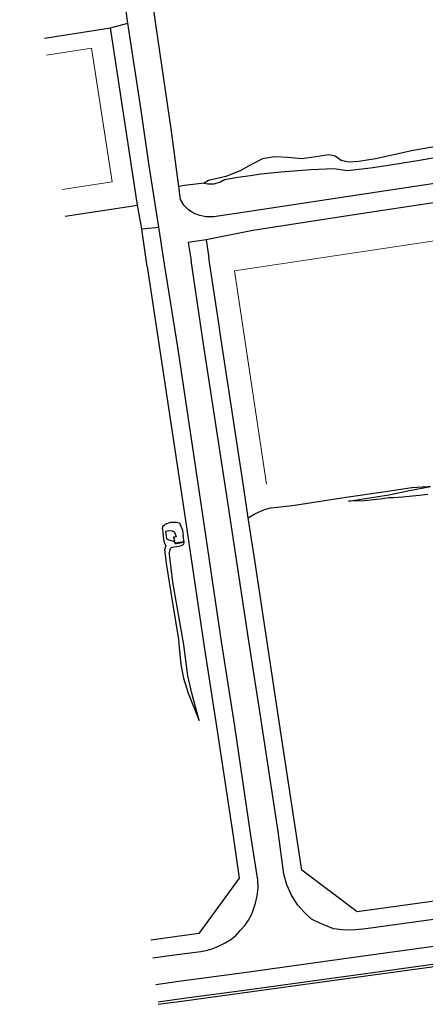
# Model space of a CAD drawing. Header units: metres. Extents: x 62183 to 64287, y 386037 to 390061.
# Tile 21 of 38: x 62465 to 62556, y 388142 to 388363. Entities that reach past the tile are written whole.
import ezdxf

# ---------------------------------------------------------------- set-up
doc = ezdxf.new("R2010")
doc.units = ezdxf.units.M
doc.layers.add('BS-BEBOUWING', color=253, linetype='CONTINUOUS', lineweight=0)
for name, color, linetype in [('BS-BINNENKRUINLIJN-KPN', 253, 'CONTINUOUS'), ('BS-BINNENTEENLIJN-KPN', 253, 'CONTINUOUS'), ('BS-OVERIG-KPN', 253, 'CONTINUOUS')]:
    doc.layers.add(name, color=color, linetype=linetype)

msp = doc.modelspace()

# ---------------------------------------------------------------- linework, layer by layer
at = {"layer": 'BS-BEBOUWING'}
for points in [[(62471.29, 388354.56), (62481.38, 388356.12), (62486.01, 388326.26), (62474.84, 388324.53)], [(62520.54, 388258.66), (62513.37, 388306.37), (62588.38, 388317.64), (62595.54, 388269.93), (62561.79, 388264.85), (62557.89, 388264.27)]]:
    msp.add_lwpolyline(points, dxfattribs=at)
at = {"layer": 'BS-BINNENKRUINLIJN-KPN'}
for points in [[(62506.55, 388325.96), (62507.42, 388325.82), (62508.84, 388325.83), (62510.24, 388326.27), (62511.13, 388326.78), (62514.14, 388327.28), (62516.96, 388327.71), (62519.27, 388328.08), (62523.71, 388328.53), (62530.44, 388329.01), (62535.57, 388329.28), (62538.59, 388328.81), (62543.8, 388329.36), (62548.26, 388330.06), (62554.71, 388331.07), (62558.55, 388331.76)], [(62538.84, 388254.89), (62543.11, 388255.52), (62547.88, 388256.3), (62552.53, 388257.22), (62557.17, 388258.17)], [(62497.3, 388248.62), (62497.36, 388249.27), (62497.87, 388249.72), (62499.1, 388250.15), (62500.41, 388250.2), (62501.08, 388249.99), (62501.76, 388248.37), (62501.87, 388247.17)], [(62497.3, 388248.62), (62497.34, 388247.86), (62497.44, 388246.9), (62497.56, 388245.96), (62497.69, 388245.51), (62497.98, 388244.97)], [(62505.46, 388205.82), (62503.85, 388211.93), (62502.96, 388215.82), (62502.03, 388222.71), (62499.6, 388236.73), (62498.86, 388243.05), (62498.87, 388244.01), (62499.22, 388244.48), (62499.91, 388244.65), (62500.43, 388244.73), (62501.53, 388244.93), (62502.01, 388245.27), (62502.13, 388245.69)]]:
    msp.add_lwpolyline(points, dxfattribs=at)
at = {"layer": 'BS-BINNENTEENLIJN-KPN'}
for points in [[(62562.8, 388334.93), (62553.34, 388333.25), (62544.89, 388331.41), (62541.21, 388330.8), (62538.89, 388330.68), (62537.19, 388331.06), (62535.91, 388331.98), (62534.49, 388332.27), (62530.6, 388331.68), (62528.32, 388331.4), (62525.39, 388331.69), (62522.31, 388331.84), (62519.6, 388331.39), (62517.2, 388330.14), (62514.65, 388328.74), (62511.44, 388327.48), (62507.53, 388326.56), (62506.55, 388325.96)], [(62556.64, 388256.34), (62554.64, 388256.13), (62550.96, 388255.78), (62549.99, 388255.71), (62548.84, 388255.63), (62547.91, 388255.62), (62545.98, 388255.28), (62542.38, 388254.95), (62538.84, 388254.89)], [(62499.92, 388245.78), (62498.53, 388246.25), (62498.26, 388246.45), (62497.99, 388248.13), (62498.62, 388248.33), (62499.51, 388248.21), (62499.93, 388247.96), (62500.3, 388246.9)], [(62497.98, 388244.97), (62497.74, 388244.01), (62498.17, 388240.47), (62499.45, 388232.55), (62500.81, 388223.94), (62501.01, 388222.17), (62501.33, 388218.33), (62501.97, 388215.31), (62503.01, 388211.9), (62505.46, 388205.82)]]:
    msp.add_lwpolyline(points, dxfattribs=at)
at = {"layer": 'BS-OVERIG-KPN'}
for points in [[(62489.53, 388361.73), (62488.21, 388370.9), (62485.93, 388385.66), (62484.21, 388396.75), (62483.85, 388398.26), (62483.41, 388399.62), (62482.8, 388400.86), (62482.05, 388401.95), (62481.3, 388402.76), (62479.57, 388404.04), (62478.46, 388404.68), (62477.18, 388405.24), (62475.77, 388405.69), (62473.82, 388405.97), (62470.5, 388405.91), (62465.33, 388405.14)], [(62609.19, 388333.97), (62609.08, 388334.79), (62603.54, 388333.6), (62603.21, 388332.87), (62591.26, 388330.72), (62571.02, 388327.81), (62541.34, 388323.32), (62516.72, 388319.65), (62508.73, 388318.46), (62506.95, 388318.46), (62505.62, 388318.71), (62504.34, 388319.21), (62503.08, 388320.03), (62502.02, 388321.04), (62501.32, 388322.31), (62500.93, 388325.21), (62499.18, 388338.14), (62495.86, 388360.96), (62494.26, 388371.92)], [(62470.84, 388358.4), (62485.65, 388360.66), (62489.53, 388361.73)], [(62496.46, 388316.09), (62494.23, 388330.38), (62492.52, 388342.32), (62489.53, 388361.73)], [(62492.61, 388315.72), (62491.65, 388321.06), (62485.65, 388360.66)], [(62609.89, 388329.14), (62609.94, 388328.7), (62609.5, 388328.52), (62608.33, 388328.28), (62607.08, 388327.76), (62605.19, 388327.43), (62604.85, 388327.63), (62603.96, 388328.38), (62601.97, 388328.37), (62591.83, 388326.59), (62571.81, 388323.62), (62542.04, 388319.16), (62517.47, 388315.35), (62507.03, 388313.33), (62503.04, 388312.71), (62503.64, 388308.69)], [(62506.55, 388325.96), (62502.15, 388325.41), (62500.93, 388325.21)], [(62475.53, 388318.62), (62491.65, 388321.06)], [(62492.61, 388315.72), (62496.46, 388316.09)], [(62493.86, 388307.35), (62492.89, 388314.13), (62492.61, 388315.72)], [(62497.72, 388307.88), (62496.46, 388316.09)], [(62507.03, 388313.33), (62507.65, 388309.24)], [(62631.38, 388171.46), (62630.83, 388175.45), (62598.77, 388170.85), (62559.15, 388165.55), (62540.83, 388163.02), (62528.4, 388172.39), (62523.81, 388202.59), (62517.96, 388241.18), (62516.46, 388251.16), (62515.56, 388257.35), (62510.14, 388292.4), (62510, 388293.62), (62507.65, 388309.24)], [(62493.86, 388307.35), (62496.68, 388288.55), (62502.08, 388252.59), (62506.53, 388222.84), (62509.49, 388203.53), (62513.08, 388179.99), (62514.43, 388170.56), (62505.36, 388158.21), (62494.64, 388156.71)], [(62495.1, 388152.75), (62500.45, 388153.49), (62505.87, 388154.19), (62507.32, 388154.46), (62508.78, 388154.91), (62510.1, 388155.5), (62511.29, 388156.09), (62512.53, 388156.83), (62513.63, 388157.74), (62514.65, 388158.84), (62515.72, 388160.03), (62516.49, 388161.15), (62517.15, 388162.35), (62517.57, 388163.43), (62518.09, 388164.96), (62518.47, 388166.6), (62518.63, 388168.43), (62518.58, 388170.11), (62516.97, 388180.61), (62513.42, 388204.54), (62510.47, 388223.46), (62506.09, 388253.3), (62500.71, 388289.28), (62497.72, 388307.88)], [(62631.38, 388171.46), (62599.39, 388167.11), (62571.36, 388163.2), (62542.73, 388159.22), (62540.45, 388159.02), (62538.19, 388158.95), (62535.52, 388159.24), (62532.44, 388160.48), (62530.62, 388161.43), (62529.03, 388162.93), (62527.56, 388164.52), (62526.14, 388166.76), (62525.04, 388169.05), (62524.42, 388171.44), (62523.1, 388181), (62519.33, 388205.91), (62516.51, 388224.1), (62511.92, 388254.1), (62506.45, 388289.96), (62503.64, 388308.69)], [(62516.46, 388251.16), (62517.89, 388252.03), (62520.07, 388253.01), (62521.47, 388253.36), (62526.31, 388253.89), (62538.35, 388255.77), (62546.59, 388256.94), (62553.06, 388257.89), (62556.56, 388258.18), (62557.17, 388258.17)], [(62500.3, 388246.9), (62499.74, 388246.81), (62499.92, 388245.78), (62500, 388245.32), (62501.57, 388245.59), (62502.13, 388245.69), (62501.87, 388247.17)], [(62501.79, 388247.06), (62502.01, 388245.77), (62500.08, 388245.44), (62499.86, 388246.72)], [(62496.33, 388142.37), (62502.09, 388143.17), (62515.08, 388144.91), (62544.37, 388148.94), (62572.8, 388152.86), (62600.95, 388156.73), (62608.43, 388157.89), (62607.81, 388161.79), (62621.59, 388163.72), (62633.14, 388165.39), (62632.27, 388171.89), (62631.59, 388171.79), (62631.08, 388175.52), (62630.57, 388178.15)], [(62495.8, 388146.83), (62501.45, 388147.6), (62514.42, 388149.36), (62543.78, 388153.43), (62572.08, 388157.3), (62600.31, 388161.16), (62607.25, 388162.14), (62621.55, 388164.13)], [(62607.25, 388162.14), (62607.86, 388158.31), (62600.88, 388157.23), (62572.73, 388153.35), (62544.3, 388149.43), (62515.02, 388145.4), (62502.02, 388143.66), (62496.27, 388142.87)]]:
    msp.add_lwpolyline(points, dxfattribs=at)

doc.saveas('drawing.dxf')
